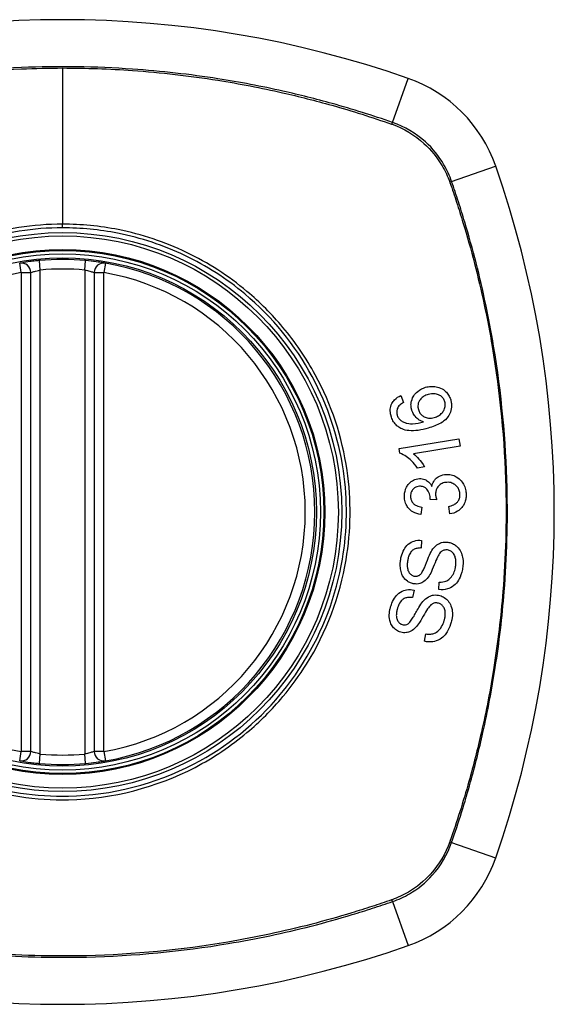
# Model space of a CAD drawing. Header units: inches. Extents: x 67.6 to 163.4, y 45.9 to 75.9.
# Tile 13 of 34: x 91.4 to 92.1, y 73.8 to 75. Entities that reach past the tile are written whole.
import ezdxf

# ---------------------------------------------------------------- set-up
doc = ezdxf.new("R2010")
doc.units = ezdxf.units.IN
doc.header["$MEASUREMENT"] = 0
doc.layers.add('Visible Edges(ANSI)', color=7, linetype='Continuous', lineweight=25)
doc.layers.add('Visible Tangent Edges(ANSI)', color=7, linetype='Continuous', lineweight=25)

msp = doc.modelspace()

# ---------------------------------------------------------------- linework, layer by layer
at = {"layer": 'Visible Edges(ANSI)'}
for p, q in [((91.4462, 74.1403), (91.4462, 74.7339)), ((91.5249, 74.7339), (91.5249, 74.1403)), ((91.9054, 74.5815), (91.9087, 74.5729)), ((91.9031, 74.5157), (91.9773, 74.5279)), ((91.9773, 74.5279), (91.9788, 74.5189)), ((91.904, 74.5099), (91.9031, 74.5157)), ((91.9788, 74.5189), (91.921, 74.5093)), ((91.9349, 74.493), (91.9261, 74.4915)), ((91.9498, 74.4522), (91.9417, 74.4528)), ((91.9316, 74.4433), (91.9303, 74.434)), ((91.9663, 74.4348), (91.9647, 74.4439)), ((91.9311, 74.402), (91.9305, 74.3925)), ((91.9219, 74.3404), (91.92, 74.331)), ((91.9526, 74.3409), (91.9531, 74.3503)), ((91.9347, 74.2769), (91.9365, 74.2861))]:
    msp.add_line(p, q, dxfattribs=at)
for radius in [0.3199, 0.315]:
    msp.add_circle((91.4856, 74.4371), radius, dxfattribs=at)
for centre, radius, start, end in [((91.4856, 73.7482), 1.2992, 70.7337, 109.2663), ((91.8558, 74.8074), 0.1772, 19.2663, 70.7337), ((90.7966, 74.4371), 1.2992, 340.7337, 19.2663), ((91.4344, 74.7339), 0.0118, 0, 99.784), ((91.4856, 74.4371), 0.313, 84.7499, 95.2501), ((91.5367, 74.7339), 0.0118, 80.216, 180), ((91.4856, 74.4371), 0.313, 279.784, 80.216), ((91.4344, 74.1403), 0.0118, 260.216, 0), ((91.5367, 74.1403), 0.0118, 180, 279.784), ((91.4856, 74.4371), 0.313, 264.7499, 275.2501), ((91.8558, 74.0669), 0.1772, 289.2663, 340.7337), ((91.4856, 75.1261), 1.2992, 250.7337, 289.2663)]:
    msp.add_arc(centre, radius, start, end, dxfattribs=at)
for points, knots in [([(91.4569, 74.7488), (91.4553, 74.7487), (91.4537, 74.7485), (91.4496, 74.7481), (91.4472, 74.7478), (91.4413, 74.747), (91.4383, 74.7465), (91.4337, 74.7458), (91.4324, 74.7456), (91.4324, 74.7456)], [0, 0, 0, 0, 0.01176793, 0.01176793, 0.03059662, 0.03059662, 0.06072253, 0.06072253, 0.09414345, 0.09414345, 0.09414345, 0.09414345]), ([(91.5388, 74.7456), (91.5388, 74.7456), (91.5386, 74.7456), (91.5378, 74.7457), (91.5369, 74.7459), (91.5336, 74.7464), (91.5306, 74.7469), (91.5233, 74.7479), (91.5187, 74.7484), (91.5142, 74.7488)], [0, 0, 0, 0, 0.01176876, 0.01176876, 0.03059878, 0.03059878, 0.0607268, 0.0607268, 0.09415008, 0.09415008, 0.09415008, 0.09415008]), ([(91.9188, 74.5637), (91.9187, 74.5639), (91.9187, 74.5642), (91.9185, 74.5647), (91.9185, 74.565), (91.9184, 74.5654), (91.9184, 74.5656), (91.9183, 74.566), (91.9182, 74.5663), (91.9181, 74.5668), (91.9181, 74.5672), (91.918, 74.5684), (91.9179, 74.5693), (91.918, 74.5717), (91.9182, 74.5732), (91.9193, 74.5776), (91.9206, 74.5799), (91.9226, 74.5832), (91.9243, 74.5851), (91.9291, 74.5891), (91.9325, 74.5906), (91.9361, 74.5917)], [-0.07244398, -0.07244398, -0.07244398, -0.07244398, -0.07147505, -0.07147505, -0.07065608, -0.07065608, -0.06998565, -0.06998565, -0.06923808, -0.06923808, -0.06809899, -0.06809899, -0.06505558, -0.06505558, -0.06011991, -0.06011991, -0.04962232, -0.04962232, -0.02968044, -0.02968044, 0, 0, 0, 0]), ([(91.9361, 74.5917), (91.9382, 74.5923), (91.9403, 74.5927), (91.9448, 74.5929), (91.947, 74.5928), (91.9513, 74.592), (91.9538, 74.5913), (91.959, 74.5885), (91.9607, 74.5869), (91.9633, 74.5842), (91.9645, 74.5825), (91.9661, 74.5792), (91.9667, 74.5777), (91.9672, 74.5761)], [-0.08195324, -0.08195324, -0.08195324, -0.08195324, -0.06821192, -0.06821192, -0.05407977, -0.05407977, -0.04111909, -0.04111909, -0.02846372, -0.02846372, -0.01231577, -0.01231577, 0, 0, 0, 0]), ([(91.96, 74.5738), (91.9596, 74.5753), (91.9589, 74.5766), (91.9576, 74.5785), (91.9571, 74.5791), (91.9554, 74.5806), (91.9542, 74.5815), (91.9519, 74.5826), (91.9502, 74.5833), (91.945, 74.5839), (91.942, 74.5835), (91.9392, 74.5827)], [-0.1090051, -0.1090051, -0.1090051, -0.1090051, -0.0831711, -0.0831711, -0.0691654, -0.0691654, -0.0421937, -0.0421937, -0.0232436, -0.0232436, 0, 0, 0, 0]), ([(91.8933, 74.5559), (91.8933, 74.5561), (91.8932, 74.5564), (91.8931, 74.5569), (91.893, 74.5571), (91.8929, 74.5576), (91.8928, 74.5579), (91.8927, 74.5584), (91.8927, 74.5587), (91.8926, 74.5595), (91.8925, 74.5599), (91.8923, 74.5617), (91.8922, 74.5631), (91.8925, 74.5669), (91.8932, 74.5693), (91.8951, 74.5732), (91.8963, 74.5748), (91.8998, 74.5786), (91.9025, 74.5803), (91.9054, 74.5815)], [-0.08167403, -0.08167403, -0.08167403, -0.08167403, -0.07965226, -0.07965226, -0.07785393, -0.07785393, -0.07582853, -0.07582853, -0.07355255, -0.07355255, -0.07003779, -0.07003779, -0.05960945, -0.05960945, -0.04081361, -0.04081361, -0.02525618, -0.02525618, 0, 0, 0, 0]), ([(91.9087, 74.5729), (91.907, 74.572), (91.9053, 74.5709), (91.9032, 74.569), (91.9025, 74.5682), (91.902, 74.5674)], [-0.02271576, -0.02271576, -0.02271576, -0.02271576, -0.0076338, -0.0076338, 0, 0, 0, 0]), ([(91.9392, 74.5827), (91.9374, 74.5822), (91.9356, 74.5815), (91.9325, 74.5797), (91.9312, 74.5786), (91.9288, 74.576), (91.9281, 74.5746), (91.9272, 74.5725), (91.9268, 74.5714), (91.9265, 74.5692), (91.9265, 74.5682), (91.9266, 74.5669), (91.9266, 74.5666), (91.9267, 74.5662), (91.9267, 74.566), (91.9268, 74.5657), (91.9268, 74.5656), (91.9269, 74.5652), (91.9269, 74.5651), (91.927, 74.5646), (91.9271, 74.5643), (91.9272, 74.5641)], [-0.05128171, -0.05128171, -0.05128171, -0.05128171, -0.04202433, -0.04202433, -0.03374781, -0.03374781, -0.02497625, -0.02497625, -0.01583482, -0.01583482, -0.00792761, -0.00792761, -0.00585097, -0.00585097, -0.00461494, -0.00461494, -0.0035177, -0.0035177, -0.00214151, -0.00214151, 0, 0, 0, 0]), ([(91.9672, 74.5761), (91.9673, 74.5757), (91.9674, 74.5752), (91.9676, 74.5744), (91.9677, 74.574), (91.9678, 74.5734), (91.9678, 74.5732), (91.9679, 74.5728), (91.968, 74.5726), (91.968, 74.5721), (91.9681, 74.5718), (91.9681, 74.5712), (91.9682, 74.5708), (91.9683, 74.5693), (91.9683, 74.5682), (91.968, 74.5643), (91.9673, 74.5617), (91.9646, 74.5559), (91.9628, 74.5538), (91.9602, 74.5509), (91.9576, 74.549), (91.9502, 74.5446), (91.9446, 74.5426), (91.9394, 74.5411)], [-0.08366619, -0.08366619, -0.08366619, -0.08366619, -0.08288973, -0.08288973, -0.08231384, -0.08231384, -0.08195094, -0.08195094, -0.08159739, -0.08159739, -0.08120145, -0.08120145, -0.08058241, -0.08058241, -0.07882226, -0.07882226, -0.07435476, -0.07435476, -0.06860101, -0.06860101, -0.04371044, -0.04371044, 0, 0, 0, 0]), ([(91.9469, 74.5542), (91.9487, 74.5547), (91.9504, 74.5555), (91.9536, 74.5574), (91.9553, 74.5587), (91.9576, 74.5613), (91.9585, 74.5625), (91.96, 74.5658), (91.9603, 74.5676), (91.9605, 74.5698), (91.9605, 74.5705), (91.9604, 74.5713), (91.9604, 74.5715), (91.9604, 74.5719), (91.9604, 74.572), (91.9603, 74.5722), (91.9603, 74.5724), (91.9603, 74.5726), (91.9602, 74.5728), (91.9601, 74.5732), (91.9601, 74.5735), (91.96, 74.5738)], [-0.0549657, -0.0549657, -0.0549657, -0.0549657, -0.04394631, -0.04394631, -0.03243769, -0.03243769, -0.02389521, -0.02389521, -0.01222604, -0.01222604, -0.00701057, -0.00701057, -0.00544782, -0.00544782, -0.0044735, -0.0044735, -0.0035786, -0.0035786, -0.00243242, -0.00243242, 0, 0, 0, 0]), ([(91.902, 74.5674), (91.9016, 74.5667), (91.9012, 74.5659), (91.9004, 74.5636), (91.9002, 74.5621), (91.9003, 74.5601), (91.9003, 74.5598), (91.9004, 74.5592), (91.9004, 74.559), (91.9004, 74.5587), (91.9005, 74.5586), (91.9005, 74.5583), (91.9006, 74.5582), (91.9006, 74.5578), (91.9007, 74.5576), (91.9008, 74.5574)], [-0.02670752, -0.02670752, -0.02670752, -0.02670752, -0.02003072, -0.02003072, -0.00807361, -0.00807361, -0.00510747, -0.00510747, -0.00372579, -0.00372579, -0.00267358, -0.00267358, -0.0016752, -0.0016752, 0, 0, 0, 0]), ([(91.9335, 74.5489), (91.9316, 74.5494), (91.9299, 74.5502), (91.9265, 74.5522), (91.9247, 74.5537), (91.9219, 74.5571), (91.9209, 74.5587), (91.9196, 74.5614), (91.9192, 74.5625), (91.9188, 74.5637)], [-0.0635384, -0.0635384, -0.0635384, -0.0635384, -0.04387942, -0.04387942, -0.02315318, -0.02315318, -0.00907473, -0.00907473, 0, 0, 0, 0]), ([(91.9272, 74.5641), (91.9274, 74.5633), (91.9276, 74.5626), (91.9286, 74.5604), (91.9295, 74.559), (91.932, 74.5565), (91.9334, 74.5556), (91.936, 74.5543), (91.9377, 74.5537), (91.942, 74.5532), (91.9445, 74.5535), (91.9469, 74.5542)], [-0.05483395, -0.05483395, -0.05483395, -0.05483395, -0.05117713, -0.05117713, -0.04334082, -0.04334082, -0.03424302, -0.03424302, -0.02013116, -0.02013116, 0, 0, 0, 0]), ([(91.9068, 74.5401), (91.905, 74.5408), (91.9034, 74.5418), (91.9001, 74.5442), (91.8986, 74.5458), (91.896, 74.5493), (91.895, 74.5512), (91.8939, 74.5541), (91.8936, 74.555), (91.8933, 74.5559)], [-0.0556453, -0.0556453, -0.0556453, -0.0556453, -0.04057315, -0.04057315, -0.02373711, -0.02373711, -0.00716842, -0.00716842, 0, 0, 0, 0]), ([(91.9008, 74.5574), (91.9009, 74.5569), (91.901, 74.5565), (91.9015, 74.5552), (91.9019, 74.5545), (91.9032, 74.5525), (91.9041, 74.5515), (91.9052, 74.5507)], [-0.02126806, -0.02126806, -0.02126806, -0.02126806, -0.01765626, -0.01765626, -0.01099572, -0.01099572, 0, 0, 0, 0]), ([(91.9052, 74.5507), (91.9065, 74.5497), (91.9078, 74.5489), (91.9104, 74.5478), (91.9116, 74.5474), (91.9161, 74.5464), (91.9188, 74.5465), (91.9244, 74.5467), (91.9292, 74.5477), (91.9335, 74.5489)], [-0.05268598, -0.05268598, -0.05268598, -0.05268598, -0.0483585, -0.0483585, -0.04464167, -0.04464167, -0.03524812, -0.03524812, 0, 0, 0, 0]), ([(91.9394, 74.5411), (91.9312, 74.5387), (91.9227, 74.5372), (91.9123, 74.5383), (91.9095, 74.539), (91.9068, 74.5401)], [-0.08365812, -0.08365812, -0.08365812, -0.08365812, -0.02298142, -0.02298142, 0, 0, 0, 0]), ([(91.9261, 74.4915), (91.9211, 74.4989), (91.916, 74.5031), (91.9096, 74.5075), (91.9069, 74.509), (91.904, 74.5099)], [-0.06084818, -0.06084818, -0.06084818, -0.06084818, -0.02361661, -0.02361661, 0, 0, 0, 0]), ([(91.921, 74.5093), (91.9234, 74.5075), (91.9257, 74.5051), (91.9292, 74.5011), (91.9325, 74.4972), (91.9349, 74.493)], [-0.08802852, -0.08802852, -0.08802852, -0.08802852, -0.03710647, -0.03710647, 0, 0, 0, 0]), ([(91.9099, 74.4556), (91.9099, 74.4558), (91.9099, 74.4559), (91.9099, 74.4562), (91.9099, 74.4564), (91.9098, 74.4568), (91.9098, 74.4571), (91.9099, 74.4579), (91.9099, 74.4584), (91.9101, 74.4608), (91.9104, 74.4626), (91.9114, 74.4656), (91.9118, 74.4668), (91.9132, 74.4695), (91.9141, 74.4709), (91.9172, 74.4744), (91.9193, 74.4757), (91.9233, 74.4777), (91.9257, 74.4784), (91.9283, 74.4785)], [-0.06698624, -0.06698624, -0.06698624, -0.06698624, -0.06626066, -0.06626066, -0.06551172, -0.06551172, -0.0640778, -0.0640778, -0.06150308, -0.06150308, -0.05173394, -0.05173394, -0.04531613, -0.04531613, -0.0360509, -0.0360509, -0.0206217, -0.0206217, 0, 0, 0, 0]), ([(91.9283, 74.4785), (91.9294, 74.4785), (91.9306, 74.4785), (91.9329, 74.4781), (91.934, 74.4778), (91.9365, 74.4768), (91.9382, 74.4759), (91.9415, 74.4729), (91.9428, 74.471), (91.9439, 74.4688)], [-0.06061495, -0.06061495, -0.06061495, -0.06061495, -0.0480661, -0.0480661, -0.03492963, -0.03492963, -0.0184263, -0.0184263, 0, 0, 0, 0]), ([(91.9439, 74.4688), (91.9443, 74.471), (91.945, 74.4731), (91.9468, 74.4762), (91.9476, 74.4772), (91.9494, 74.4791), (91.9509, 74.4805), (91.9559, 74.483), (91.9588, 74.4836), (91.9617, 74.4837)], [-0.1002628, -0.1002628, -0.1002628, -0.1002628, -0.0655383, -0.0655383, -0.0446385, -0.0446385, -0.0236223, -0.0236223, 0, 0, 0, 0]), ([(91.9624, 74.4739), (91.9603, 74.4738), (91.9583, 74.4734), (91.9549, 74.4718), (91.9536, 74.4708), (91.9516, 74.4688), (91.9507, 74.4677), (91.9495, 74.4652), (91.9491, 74.4641), (91.9486, 74.4621), (91.9485, 74.4612), (91.9485, 74.4601), (91.9485, 74.4599), (91.9485, 74.4594), (91.9485, 74.4593), (91.9485, 74.4589), (91.9485, 74.4588), (91.9485, 74.4586)], [-0.07091937, -0.07091937, -0.07091937, -0.07091937, -0.04954063, -0.04954063, -0.03221037, -0.03221037, -0.02035818, -0.02035818, -0.01098781, -0.01098781, -0.00464874, -0.00464874, -0.00257947, -0.00257947, -0.00124905, -0.00124905, 0, 0, 0, 0]), ([(91.9617, 74.4837), (91.9638, 74.4838), (91.9658, 74.4836), (91.9701, 74.4827), (91.9721, 74.4819), (91.9768, 74.4792), (91.9789, 74.4772), (91.9818, 74.4739), (91.983, 74.472), (91.9849, 74.4678), (91.9855, 74.4656), (91.9861, 74.4625), (91.9862, 74.4616), (91.9863, 74.4603), (91.9863, 74.4599), (91.9863, 74.4595)], [-0.08300589, -0.08300589, -0.08300589, -0.08300589, -0.07246463, -0.07246463, -0.06104589, -0.06104589, -0.04508314, -0.04508314, -0.02728443, -0.02728443, -0.00968135, -0.00968135, -0.00302711, -0.00302711, 0, 0, 0, 0]), ([(91.9787, 74.4593), (91.9787, 74.4594), (91.9787, 74.4596), (91.9787, 74.4599), (91.9787, 74.4601), (91.9786, 74.4611), (91.9784, 74.4618), (91.9779, 74.4642), (91.9772, 74.4657), (91.9754, 74.4683), (91.9744, 74.4694), (91.9721, 74.4714), (91.9705, 74.4724), (91.9667, 74.4738), (91.9645, 74.474), (91.9624, 74.4739)], [-0.05915844, -0.05915844, -0.05915844, -0.05915844, -0.0582057, -0.0582057, -0.05696528, -0.05696528, -0.05237757, -0.05237757, -0.04214533, -0.04214533, -0.03244615, -0.03244615, -0.01749195, -0.01749195, 0, 0, 0, 0]), ([(91.9285, 74.469), (91.9274, 74.4689), (91.9262, 74.4687), (91.9238, 74.468), (91.9227, 74.4673), (91.9207, 74.4657), (91.9199, 74.4648), (91.9187, 74.4629), (91.9182, 74.462), (91.9177, 74.46), (91.9175, 74.459), (91.9174, 74.4577), (91.9174, 74.4574), (91.9174, 74.457), (91.9174, 74.4568), (91.9174, 74.4565), (91.9174, 74.4563), (91.9174, 74.4562)], [-0.05005506, -0.05005506, -0.05005506, -0.05005506, -0.0404775, -0.0404775, -0.0298572, -0.0298572, -0.02052698, -0.02052698, -0.01224372, -0.01224372, -0.00468068, -0.00468068, -0.00251972, -0.00251972, -0.00119715, -0.00119715, 0, 0, 0, 0]), ([(91.9418, 74.4543), (91.9418, 74.4544), (91.9417, 74.4545), (91.9417, 74.4548), (91.9417, 74.455), (91.9417, 74.4555), (91.9416, 74.456), (91.9412, 74.4587), (91.9405, 74.4609), (91.9381, 74.4651), (91.9368, 74.4663), (91.9356, 74.4673), (91.9345, 74.468), (91.9318, 74.4689), (91.9302, 74.4691), (91.9285, 74.469)], [-0.02868597, -0.02868597, -0.02868597, -0.02868597, -0.02855947, -0.02855947, -0.02841333, -0.02841333, -0.0280046, -0.0280046, -0.02576848, -0.02576848, -0.02324657, -0.02324657, -0.01303639, -0.01303639, 0, 0, 0, 0]), ([(91.9303, 74.434), (91.9269, 74.4345), (91.9235, 74.4355), (91.918, 74.4386), (91.9163, 74.4402), (91.9138, 74.4431), (91.9128, 74.4447), (91.911, 74.4486), (91.9104, 74.4507), (91.91, 74.4535), (91.91, 74.4541), (91.9099, 74.455), (91.9099, 74.4553), (91.9099, 74.4556)], [-0.07203058, -0.07203058, -0.07203058, -0.07203058, -0.05380734, -0.05380734, -0.03947703, -0.03947703, -0.02403052, -0.02403052, -0.0067997, -0.0067997, -0.00250811, -0.00250811, 0, 0, 0, 0]), ([(91.9174, 74.4562), (91.9174, 74.4561), (91.9174, 74.4559), (91.9174, 74.4557), (91.9174, 74.4556), (91.9175, 74.455), (91.9175, 74.4546), (91.9178, 74.4529), (91.9183, 74.4515), (91.9197, 74.449), (91.9206, 74.448), (91.9222, 74.4464), (91.9234, 74.4456), (91.9268, 74.444), (91.9292, 74.4435), (91.9316, 74.4433)], [-0.04603458, -0.04603458, -0.04603458, -0.04603458, -0.04553752, -0.04553752, -0.04495619, -0.04495619, -0.04319877, -0.04319877, -0.03696989, -0.03696989, -0.03009973, -0.03009973, -0.01888603, -0.01888603, 0, 0, 0, 0]), ([(91.9417, 74.4528), (91.9417, 74.4531), (91.9418, 74.4534), (91.9418, 74.4538), (91.9418, 74.4539), (91.9418, 74.454), (91.9418, 74.4541), (91.9418, 74.4542), (91.9418, 74.4542), (91.9418, 74.4543)], [-0.003712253, -0.003712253, -0.003712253, -0.003712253, -0.001341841, -0.001341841, -0.00075226, -0.00075226, -0.000349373, -0.000349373, 0, 0, 0, 0]), ([(91.9485, 74.4586), (91.9485, 74.4585), (91.9485, 74.4584), (91.9485, 74.4583), (91.9485, 74.4582), (91.9485, 74.4579), (91.9486, 74.4576), (91.9488, 74.4556), (91.9493, 74.4538), (91.9498, 74.4522)], [-0.01622176, -0.01622176, -0.01622176, -0.01622176, -0.01568209, -0.01568209, -0.01503087, -0.01503087, -0.013061, -0.013061, 0, 0, 0, 0]), ([(91.9647, 74.4439), (91.9668, 74.4444), (91.969, 74.4452), (91.9723, 74.4468), (91.9736, 74.4477), (91.9758, 74.4498), (91.9766, 74.4509), (91.9779, 74.4533), (91.9784, 74.4548), (91.9787, 74.457), (91.9787, 74.4574), (91.9787, 74.4581), (91.9787, 74.4583), (91.9787, 74.4586), (91.9787, 74.4587), (91.9787, 74.459), (91.9787, 74.4591), (91.9787, 74.4593)], [-0.04745355, -0.04745355, -0.04745355, -0.04745355, -0.03584359, -0.03584359, -0.02809151, -0.02809151, -0.01990458, -0.01990458, -0.00695539, -0.00695539, -0.00351166, -0.00351166, -0.00204353, -0.00204353, -0.00097668, -0.00097668, 0, 0, 0, 0]), ([(91.9863, 74.4595), (91.9863, 74.4594), (91.9863, 74.4593), (91.9863, 74.459), (91.9863, 74.4588), (91.9864, 74.4584), (91.9864, 74.4581), (91.9864, 74.4575), (91.9863, 74.4571), (91.9863, 74.4559), (91.9862, 74.455), (91.986, 74.4533), (91.9858, 74.4526), (91.9854, 74.4509), (91.9851, 74.45), (91.9837, 74.4462), (91.9822, 74.4441), (91.9795, 74.4409), (91.9777, 74.4393), (91.9727, 74.4362), (91.9696, 74.4352), (91.9663, 74.4348)], [-0.07553203, -0.07553203, -0.07553203, -0.07553203, -0.0748785, -0.0748785, -0.07423462, -0.07423462, -0.07307492, -0.07307492, -0.07142984, -0.07142984, -0.06749422, -0.06749422, -0.06416321, -0.06416321, -0.05976568, -0.05976568, -0.04618414, -0.04618414, -0.02668659, -0.02668659, 0, 0, 0, 0]), ([(91.905, 74.3772), (91.9051, 74.3778), (91.9052, 74.3784), (91.9054, 74.3798), (91.9056, 74.3806), (91.9066, 74.3847), (91.9077, 74.3879), (91.9105, 74.3927), (91.9121, 74.3951), (91.917, 74.3993), (91.9196, 74.4004), (91.9248, 74.4021), (91.928, 74.4023), (91.9311, 74.402)], [-0.1019569, -0.1019569, -0.1019569, -0.1019569, -0.0969952, -0.0969952, -0.0900937, -0.0900937, -0.0620379, -0.0620379, -0.0440459, -0.0440459, -0.0255677, -0.0255677, 0, 0, 0, 0]), ([(91.9439, 74.3896), (91.9456, 74.3922), (91.9476, 74.3946), (91.9523, 74.398), (91.9544, 74.3988), (91.9585, 74.3999), (91.9612, 74.4), (91.9638, 74.3997)], [-0.0487921, -0.0487921, -0.0487921, -0.0487921, -0.034555, -0.034555, -0.02141308, -0.02141308, 0, 0, 0, 0]), ([(91.9305, 74.3925), (91.9288, 74.3926), (91.927, 74.3925), (91.9238, 74.3917), (91.9224, 74.3912), (91.9195, 74.3894), (91.9185, 74.3883), (91.9168, 74.3862), (91.9159, 74.3846), (91.9147, 74.3814), (91.9143, 74.3798), (91.9139, 74.3776), (91.9138, 74.377), (91.9137, 74.3763)], [-0.05075085, -0.05075085, -0.05075085, -0.05075085, -0.04402601, -0.04402601, -0.03810704, -0.03810704, -0.03113052, -0.03113052, -0.01707016, -0.01707016, -0.00479355, -0.00479355, 0, 0, 0, 0]), ([(91.9295, 74.3596), (91.9303, 74.3603), (91.9311, 74.3614), (91.9329, 74.3645), (91.9338, 74.3664), (91.9364, 74.3724), (91.9376, 74.3761), (91.941, 74.3841), (91.9425, 74.3874), (91.9439, 74.3896)], [-0.0822878, -0.0822878, -0.0822878, -0.0822878, -0.0698189, -0.0698189, -0.0554779, -0.0554779, -0.01995677, -0.01995677, 0, 0, 0, 0]), ([(91.9633, 74.3901), (91.9625, 74.3902), (91.9618, 74.3902), (91.9602, 74.3901), (91.9594, 74.39), (91.9573, 74.3893), (91.9563, 74.3886), (91.9539, 74.3866), (91.9526, 74.3847), (91.9516, 74.3828)], [-0.03447114, -0.03447114, -0.03447114, -0.03447114, -0.02970658, -0.02970658, -0.02478425, -0.02478425, -0.01623077, -0.01623077, 0, 0, 0, 0]), ([(91.9733, 74.3699), (91.9734, 74.3702), (91.9734, 74.3705), (91.9735, 74.3711), (91.9735, 74.3714), (91.9736, 74.3719), (91.9736, 74.3722), (91.9736, 74.3728), (91.9737, 74.3731), (91.9737, 74.3738), (91.9737, 74.3743), (91.9737, 74.3759), (91.9736, 74.3771), (91.9733, 74.3791), (91.9731, 74.3798), (91.9725, 74.3824), (91.9718, 74.3841), (91.9696, 74.3871), (91.9684, 74.388), (91.9662, 74.3894), (91.9648, 74.3899), (91.9633, 74.3901)], [-0.04689852, -0.04689852, -0.04689852, -0.04689852, -0.04535788, -0.04535788, -0.04403054, -0.04403054, -0.04276653, -0.04276653, -0.04136169, -0.04136169, -0.03926867, -0.03926867, -0.03348819, -0.03348819, -0.02993999, -0.02993999, -0.02088952, -0.02088952, -0.01193055, -0.01193055, 0, 0, 0, 0]), ([(91.9638, 74.3997), (91.9653, 74.3994), (91.9669, 74.3991), (91.9699, 74.3979), (91.9714, 74.397), (91.9744, 74.3949), (91.9762, 74.3933), (91.9793, 74.389), (91.9804, 74.3867), (91.9817, 74.3825), (91.9823, 74.38), (91.9826, 74.3759), (91.9826, 74.375), (91.9826, 74.3737), (91.9826, 74.3732), (91.9825, 74.3725), (91.9825, 74.3722), (91.9825, 74.3715), (91.9824, 74.3711), (91.9823, 74.3702), (91.9823, 74.3696), (91.9822, 74.3691)], [-0.182901, -0.182901, -0.182901, -0.182901, -0.1527941, -0.1527941, -0.1202778, -0.1202778, -0.0822123, -0.0822123, -0.0441829, -0.0441829, -0.0197912, -0.0197912, -0.0127911, -0.0127911, -0.0095206, -0.0095206, -0.0070229, -0.0070229, -0.0043159, -0.0043159, 0, 0, 0, 0]), ([(91.9218, 74.3481), (91.9203, 74.3483), (91.9189, 74.3486), (91.9161, 74.3497), (91.9147, 74.3505), (91.911, 74.3531), (91.9095, 74.355), (91.9069, 74.3586), (91.906, 74.3615), (91.905, 74.3655), (91.9047, 74.3678), (91.9046, 74.3712), (91.9046, 74.3722), (91.9046, 74.3737), (91.9047, 74.3742), (91.9047, 74.3751), (91.9048, 74.3755), (91.9049, 74.3763), (91.9049, 74.3767), (91.905, 74.3772)], [-0.05736058, -0.05736058, -0.05736058, -0.05736058, -0.05548268, -0.05548268, -0.0535012, -0.0535012, -0.04968316, -0.04968316, -0.03588282, -0.03588282, -0.01770043, -0.01770043, -0.00997368, -0.00997368, -0.00620033, -0.00620033, -0.00325342, -0.00325342, 0, 0, 0, 0]), ([(91.9137, 74.3763), (91.9137, 74.376), (91.9136, 74.3756), (91.9135, 74.3749), (91.9135, 74.3746), (91.9134, 74.3738), (91.9134, 74.3735), (91.9133, 74.3725), (91.9133, 74.372), (91.9133, 74.3702), (91.9134, 74.3688), (91.9137, 74.3666), (91.9139, 74.3657), (91.9144, 74.3643), (91.9149, 74.3631), (91.9167, 74.3606), (91.9177, 74.3596), (91.92, 74.3582), (91.9212, 74.3578), (91.9224, 74.3576)], [-0.1315466, -0.1315466, -0.1315466, -0.1315466, -0.1225468, -0.1225468, -0.1139181, -0.1139181, -0.1043682, -0.1043682, -0.0909033, -0.0909033, -0.058681, -0.058681, -0.0344705, -0.0344705, -0.0214809, -0.0214809, -0.0103328, -0.0103328, 0, 0, 0, 0]), ([(91.9516, 74.3828), (91.9496, 74.3793), (91.9463, 74.37), (91.9421, 74.3609), (91.9408, 74.3582), (91.9394, 74.3563)], [-0.06410002, -0.06410002, -0.06410002, -0.06410002, -0.01772586, -0.01772586, 0, 0, 0, 0]), ([(91.9822, 74.3691), (91.9819, 74.367), (91.9815, 74.3648), (91.9797, 74.3577), (91.9781, 74.3545), (91.9753, 74.35), (91.9734, 74.3478), (91.9683, 74.3437), (91.9653, 74.3425), (91.9597, 74.3408), (91.9561, 74.3405), (91.9526, 74.3409)], [-0.07877552, -0.07877552, -0.07877552, -0.07877552, -0.07399105, -0.07399105, -0.06235327, -0.06235327, -0.04742331, -0.04742331, -0.02870189, -0.02870189, 0, 0, 0, 0]), ([(91.9531, 74.3503), (91.9559, 74.3503), (91.9587, 74.3505), (91.9629, 74.3521), (91.9644, 74.3529), (91.9676, 74.3558), (91.969, 74.3578), (91.9713, 74.3619), (91.9721, 74.3641), (91.973, 74.3676), (91.9732, 74.3687), (91.9733, 74.3699)], [-0.07810331, -0.07810331, -0.07810331, -0.07810331, -0.05704994, -0.05704994, -0.04420527, -0.04420527, -0.02731055, -0.02731055, -0.00879498, -0.00879498, 0, 0, 0, 0]), ([(91.9394, 74.3563), (91.9379, 74.3542), (91.9361, 74.3523), (91.932, 74.3495), (91.9302, 74.3488), (91.9266, 74.3478), (91.9242, 74.3477), (91.9218, 74.3481)], [-0.04149455, -0.04149455, -0.04149455, -0.04149455, -0.03015237, -0.03015237, -0.01939564, -0.01939564, 0, 0, 0, 0]), ([(91.9224, 74.3576), (91.9231, 74.3575), (91.9238, 74.3575), (91.9251, 74.3576), (91.9258, 74.3577), (91.9276, 74.3583), (91.9286, 74.3588), (91.9295, 74.3596)], [-0.02014616, -0.02014616, -0.02014616, -0.02014616, -0.0147411, -0.0147411, -0.00910335, -0.00910335, 0, 0, 0, 0]), ([(91.8926, 74.3194), (91.8928, 74.3201), (91.893, 74.3207), (91.8935, 74.3222), (91.8938, 74.3231), (91.8953, 74.3269), (91.8968, 74.3296), (91.9001, 74.334), (91.9021, 74.3362), (91.9076, 74.3396), (91.9103, 74.3404), (91.9157, 74.3413), (91.9188, 74.3411), (91.9219, 74.3404)], [-0.09609538, -0.09609538, -0.09609538, -0.09609538, -0.09108772, -0.09108772, -0.08439355, -0.08439355, -0.0618051, -0.0618051, -0.04379145, -0.04379145, -0.02554667, -0.02554667, 0, 0, 0, 0]), ([(91.92, 74.331), (91.9179, 74.3314), (91.9157, 74.3315), (91.9122, 74.3309), (91.9108, 74.3305), (91.9078, 74.3289), (91.9067, 74.3279), (91.9044, 74.3253), (91.9032, 74.3232), (91.9019, 74.3199), (91.9014, 74.3186), (91.9011, 74.3174)], [-0.05622012, -0.05622012, -0.05622012, -0.05622012, -0.04490576, -0.04490576, -0.03693789, -0.03693789, -0.0275653, -0.0275653, -0.00991349, -0.00991349, 0, 0, 0, 0]), ([(91.9328, 74.3263), (91.9348, 74.3286), (91.9371, 74.3306), (91.9423, 74.3334), (91.9444, 74.3339), (91.9487, 74.3345), (91.9514, 74.3342), (91.9539, 74.3335)], [-0.04897587, -0.04897587, -0.04897587, -0.04897587, -0.03484977, -0.03484977, -0.02144441, -0.02144441, 0, 0, 0, 0]), ([(91.9539, 74.3335), (91.9558, 74.333), (91.9575, 74.3322), (91.9614, 74.3297), (91.9631, 74.328), (91.9655, 74.3251), (91.9667, 74.3231), (91.9688, 74.3178), (91.9692, 74.3147), (91.9694, 74.311), (91.9694, 74.3097), (91.9693, 74.3079), (91.9692, 74.3074), (91.9691, 74.3066), (91.9691, 74.3063), (91.969, 74.3056), (91.9689, 74.3053), (91.9688, 74.3045), (91.9687, 74.3041), (91.9684, 74.3026), (91.9682, 74.3016), (91.9679, 74.3006)], [-0.0757329, -0.0757329, -0.0757329, -0.0757329, -0.06962232, -0.06962232, -0.06102616, -0.06102616, -0.04838747, -0.04838747, -0.0300773, -0.0300773, -0.02000854, -0.02000854, -0.01629431, -0.01629431, -0.01377148, -0.01377148, -0.01132404, -0.01132404, -0.00786389, -0.00786389, 0, 0, 0, 0]), ([(91.9052, 74.2882), (91.9034, 74.2888), (91.9017, 74.2895), (91.8979, 74.2919), (91.8964, 74.2936), (91.8942, 74.2962), (91.8932, 74.2981), (91.8913, 74.3034), (91.891, 74.3066), (91.891, 74.3107), (91.8911, 74.3122), (91.8914, 74.3142), (91.8915, 74.3148), (91.8917, 74.3157), (91.8918, 74.3161), (91.8919, 74.3169), (91.892, 74.3173), (91.8922, 74.3183), (91.8924, 74.3188), (91.8926, 74.3194)], [-0.07174694, -0.07174694, -0.07174694, -0.07174694, -0.06625335, -0.06625335, -0.05841218, -0.05841218, -0.04603077, -0.04603077, -0.02618089, -0.02618089, -0.01497988, -0.01497988, -0.01055555, -0.01055555, -0.00746751, -0.00746751, -0.00441231, -0.00441231, 0, 0, 0, 0]), ([(91.9011, 74.3174), (91.9009, 74.3169), (91.9008, 74.3164), (91.9006, 74.3156), (91.9005, 74.3152), (91.9004, 74.3145), (91.9003, 74.3142), (91.9002, 74.3135), (91.9001, 74.3131), (91.8999, 74.3122), (91.8999, 74.3117), (91.8997, 74.3097), (91.8997, 74.3082), (91.9, 74.3058), (91.9003, 74.3043), (91.9019, 74.3013), (91.9027, 74.3002), (91.9048, 74.2985), (91.9059, 74.298), (91.9071, 74.2976)], [-0.09256116, -0.09256116, -0.09256116, -0.09256116, -0.08511682, -0.08511682, -0.07888081, -0.07888081, -0.07365356, -0.07365356, -0.06790433, -0.06790433, -0.05935705, -0.05935705, -0.03668291, -0.03668291, -0.02132012, -0.02132012, -0.01018743, -0.01018743, 0, 0, 0, 0]), ([(91.9144, 74.2986), (91.9153, 74.2992), (91.9163, 74.3003), (91.9186, 74.3032), (91.9198, 74.305), (91.9232, 74.3106), (91.9249, 74.314), (91.9293, 74.3213), (91.9312, 74.3243), (91.9328, 74.3263)], [-0.08287415, -0.08287415, -0.08287415, -0.08287415, -0.06938424, -0.06938424, -0.05457714, -0.05457714, -0.01965331, -0.01965331, 0, 0, 0, 0]), ([(91.9395, 74.3185), (91.937, 74.3153), (91.9324, 74.3064), (91.927, 74.298), (91.9253, 74.2956), (91.9237, 74.294)], [-0.06436457, -0.06436457, -0.06436457, -0.06436457, -0.01734102, -0.01734102, 0, 0, 0, 0]), ([(91.9521, 74.3241), (91.9514, 74.3243), (91.9506, 74.3244), (91.949, 74.3245), (91.9482, 74.3245), (91.946, 74.3241), (91.9449, 74.3236), (91.9423, 74.3219), (91.9408, 74.3202), (91.9395, 74.3185)], [-0.03327853, -0.03327853, -0.03327853, -0.03327853, -0.02890243, -0.02890243, -0.02443509, -0.02443509, -0.01608906, -0.01608906, 0, 0, 0, 0]), ([(91.9592, 74.3026), (91.9594, 74.3032), (91.9596, 74.3038), (91.9598, 74.3048), (91.9599, 74.3052), (91.96, 74.3059), (91.9601, 74.3061), (91.9601, 74.3066), (91.9602, 74.3069), (91.9603, 74.3074), (91.9603, 74.3077), (91.9604, 74.3085), (91.9604, 74.309), (91.9605, 74.3116), (91.9604, 74.3132), (91.9599, 74.3162), (91.9593, 74.3178), (91.9576, 74.3206), (91.9567, 74.3215), (91.9548, 74.323), (91.9535, 74.3237), (91.9521, 74.3241)], [-0.03887369, -0.03887369, -0.03887369, -0.03887369, -0.03726354, -0.03726354, -0.03609227, -0.03609227, -0.03540959, -0.03540959, -0.03471216, -0.03471216, -0.0339207, -0.0339207, -0.03258281, -0.03258281, -0.02696318, -0.02696318, -0.0189927, -0.0189927, -0.01175806, -0.01175806, 0, 0, 0, 0]), ([(91.9365, 74.2861), (91.938, 74.2858), (91.9396, 74.2857), (91.9428, 74.2858), (91.9445, 74.286), (91.9472, 74.2868), (91.949, 74.2875), (91.9527, 74.2907), (91.9544, 74.2925), (91.9574, 74.2974), (91.9585, 74.3), (91.9592, 74.3026)], [-0.1712876, -0.1712876, -0.1712876, -0.1712876, -0.1254394, -0.1254394, -0.0771988, -0.0771988, -0.0439433, -0.0439433, -0.0211689, -0.0211689, 0, 0, 0, 0]), ([(91.9237, 74.294), (91.922, 74.2921), (91.92, 74.2905), (91.9155, 74.2882), (91.9136, 74.2878), (91.9098, 74.2873), (91.9075, 74.2876), (91.9052, 74.2882)], [-0.04150242, -0.04150242, -0.04150242, -0.04150242, -0.03028986, -0.03028986, -0.01933205, -0.01933205, 0, 0, 0, 0]), ([(91.9071, 74.2976), (91.9078, 74.2974), (91.9084, 74.2973), (91.9098, 74.2972), (91.9105, 74.2972), (91.9123, 74.2975), (91.9134, 74.2979), (91.9144, 74.2986)], [-0.02009272, -0.02009272, -0.02009272, -0.02009272, -0.01475914, -0.01475914, -0.00925216, -0.00925216, 0, 0, 0, 0]), ([(91.9679, 74.3006), (91.9668, 74.297), (91.9655, 74.2934), (91.9626, 74.288), (91.9614, 74.2864), (91.9585, 74.2828), (91.9564, 74.281), (91.9508, 74.2775), (91.9476, 74.2767), (91.9417, 74.2757), (91.9381, 74.276), (91.9347, 74.2769)], [-0.08600742, -0.08600742, -0.08600742, -0.08600742, -0.07143651, -0.07143651, -0.06222435, -0.06222435, -0.04817634, -0.04817634, -0.02870152, -0.02870152, 0, 0, 0, 0]), ([(91.4324, 74.1287), (91.4324, 74.1287), (91.4337, 74.1285), (91.4383, 74.1277), (91.4413, 74.1273), (91.4472, 74.1265), (91.4496, 74.1262), (91.4537, 74.1258), (91.4553, 74.1256), (91.4569, 74.1255)], [0, 0, 0, 0, 0.03342093, 0.03342093, 0.06354683, 0.06354683, 0.08237552, 0.08237552, 0.09414345, 0.09414345, 0.09414345, 0.09414345]), ([(91.5142, 74.1255), (91.5187, 74.1259), (91.5233, 74.1264), (91.5306, 74.1274), (91.5336, 74.1278), (91.5369, 74.1284), (91.5378, 74.1285), (91.5386, 74.1287), (91.5388, 74.1287), (91.5388, 74.1287)], [0, 0, 0, 0, 0.03342328, 0.03342328, 0.06355131, 0.06355131, 0.08238132, 0.08238132, 0.09415008, 0.09415008, 0.09415008, 0.09415008])]:
    msp.add_open_spline(points, degree=3, knots=knots, dxfattribs=at)
at = {"layer": 'Visible Tangent Edges(ANSI)'}
for p, q in [((91.4856, 74.9875), (91.4856, 74.7939)), ((91.8951, 74.92), (91.9143, 74.9746)), ((91.9684, 74.8467), (92.023, 74.8658)), ((91.4856, 74.7894), (91.4856, 74.7939)), ((91.4344, 74.7339), (91.4324, 74.7456)), ((91.458, 74.7371), (91.4569, 74.7488)), ((91.5131, 74.7371), (91.5142, 74.7488)), ((91.5388, 74.7456), (91.5367, 74.7339)), ((91.4344, 74.7339), (91.4462, 74.7339)), ((91.4344, 74.7339), (91.4344, 74.1403)), ((91.458, 74.1372), (91.458, 74.7371)), ((91.5131, 74.7371), (91.5131, 74.1372)), ((91.5249, 74.7339), (91.5367, 74.7339)), ((91.5367, 74.1403), (91.5367, 74.7339)), ((91.4324, 74.1287), (91.4344, 74.1403)), ((91.4462, 74.1403), (91.4344, 74.1403)), ((91.4569, 74.1255), (91.458, 74.1372)), ((91.5142, 74.1255), (91.5131, 74.1372)), ((91.5367, 74.1403), (91.5249, 74.1403)), ((91.5367, 74.1403), (91.5388, 74.1287)), ((91.9684, 74.0276), (92.023, 74.0084)), ((91.8951, 73.9543), (91.9143, 73.8997))]:
    msp.add_line(p, q, dxfattribs=at)
for radius in [0.3464, 0.3422, 0.3254, 0.3242]:
    msp.add_circle((91.4856, 74.4371), radius, dxfattribs=at)
for start, end in [(99.784, 260.216), (84.7499, 95.2501), (279.784, 80.216), (264.7499, 275.2501)]:
    msp.add_arc((91.4856, 74.4371), 0.3012, start, end, dxfattribs=at)
for centre, major_axis, start_param, end_param in [((91.8935, 74.9153), (-0.00321, -0.00931), 1.830918, 2.094625), ((91.9637, 74.8451), (-0.00931, -0.00321), 4.18856, 4.452267), ((91.9637, 74.0292), (-0.00931, 0.00321), 1.830918, 2.094625), ((91.8935, 73.959), (-0.00321, 0.00931), 4.18856, 4.452267)]:
    msp.add_ellipse(centre, major_axis=major_axis, ratio=0.002592, start_param=start_param, end_param=end_param, dxfattribs=at)
for points, knots in [([(91.8951, 74.92), (91.8828, 74.9242), (91.8704, 74.9284), (91.8454, 74.9362), (91.8328, 74.9399), (91.8, 74.949), (91.7796, 74.9542), (91.7324, 74.9648), (91.7055, 74.9699), (91.6433, 74.9796), (91.6079, 74.9836), (91.5265, 74.9893), (91.4806, 74.99), (91.3813, 74.9859), (91.328, 74.9803), (91.2273, 74.9631), (91.1797, 74.952), (91.1213, 74.9348), (91.1096, 74.9312), (91.0906, 74.925), (91.0833, 74.9225), (91.076, 74.92)], [0, 0, 0, 0, 0.099284, 0.099284, 0.198297, 0.198297, 0.356934, 0.356934, 0.563163, 0.563163, 0.83126, 0.83126, 1.179786, 1.179786, 1.583317, 1.583317, 1.95181, 1.95181, 2.045062, 2.045062, 2.103661, 2.103661, 2.103661, 2.103661]), ([(91.0772, 74.9179), (91.0844, 74.9204), (91.0915, 74.9228), (91.1103, 74.929), (91.122, 74.9327), (91.1802, 74.95), (91.2277, 74.9612), (91.3282, 74.9785), (91.3815, 74.9842), (91.4516, 74.9871), (91.4686, 74.9875), (91.4856, 74.9875)], [-2.102416, -2.102416, -2.102416, -2.102416, -2.045062, -2.045062, -1.95181, -1.95181, -1.583317, -1.583317, -1.179786, -1.179786, -1.050919, -1.050919, -1.050919, -1.050919]), ([(91.4856, 74.9875), (91.5145, 74.9875), (91.5435, 74.9865), (91.6078, 74.9819), (91.6431, 74.9779), (91.7052, 74.968), (91.732, 74.9629), (91.7791, 74.9522), (91.7994, 74.947), (91.8322, 74.9378), (91.8447, 74.934), (91.8695, 74.9262), (91.8815, 74.9222), (91.8939, 74.9179)], [-1.050919, -1.050919, -1.050919, -1.050919, -0.83126, -0.83126, -0.563163, -0.563163, -0.356934, -0.356934, -0.198297, -0.198297, -0.099284, -0.099284, -0.001246, -0.001246, -0.001246, -0.001246]), ([(91.8944, 74.9177), (91.909, 74.9125), (91.9226, 74.9044), (91.9429, 74.886), (91.9506, 74.8766), (91.9604, 74.8598), (91.9636, 74.853), (91.9661, 74.8459)], [-0.261048, -0.261048, -0.261048, -0.261048, -0.1453199, -0.1453199, -0.0558923, -0.0558923, 0, 0, 0, 0]), ([(91.9684, 74.8467), (91.9659, 74.854), (91.9627, 74.8609), (91.9527, 74.8781), (91.9449, 74.8878), (91.924, 74.9066), (91.9101, 74.9148), (91.8951, 74.92)], [0, 0, 0, 0, 0.0558923, 0.0558923, 0.1453199, 0.1453199, 0.261048, 0.261048, 0.261048, 0.261048]), ([(91.9663, 74.8455), (91.9692, 74.8372), (91.9719, 74.8292), (91.9773, 74.8127), (91.9799, 74.8043), (91.9876, 74.7792), (91.9923, 74.7623), (92.0055, 74.7114), (92.0128, 74.677), (92.0285, 74.5845), (92.0341, 74.5257), (92.0366, 74.4242), (92.0354, 74.3814), (92.0294, 74.3071), (92.0257, 74.2757), (92.0165, 74.2175), (92.0113, 74.1907), (92.0006, 74.1436), (91.9954, 74.1233), (91.9862, 74.0905), (91.9825, 74.078), (91.9746, 74.0532), (91.9706, 74.0412), (91.9663, 74.0288)], [-2.104956, -2.104956, -2.104956, -2.104956, -2.039554, -2.039554, -1.972882, -1.972882, -1.839557, -1.839557, -1.572986, -1.572986, -1.126637, -1.126637, -0.801732, -0.801732, -0.563161, -0.563161, -0.356933, -0.356933, -0.198296, -0.198296, -0.099284, -0.099284, -0.001246, -0.001246, -0.001246, -0.001246]), ([(91.9684, 74.0276), (91.9726, 74.0399), (91.9768, 74.0523), (91.9846, 74.0773), (91.9883, 74.0899), (91.9975, 74.1227), (92.0026, 74.1431), (92.0132, 74.1903), (92.0183, 74.2172), (92.0274, 74.2755), (92.0311, 74.3069), (92.037, 74.3813), (92.0382, 74.4242), (92.0358, 74.5259), (92.0302, 74.5847), (92.0147, 74.6774), (92.0075, 74.7118), (91.9944, 74.7628), (91.9897, 74.7798), (91.9821, 74.805), (91.9795, 74.8134), (91.9741, 74.8301), (91.9712, 74.8384), (91.9684, 74.8467)], [0, 0, 0, 0, 0.099284, 0.099284, 0.198296, 0.198296, 0.356933, 0.356933, 0.563161, 0.563161, 0.801732, 0.801732, 1.126637, 1.126637, 1.572986, 1.572986, 1.839557, 1.839557, 1.972882, 1.972882, 2.039554, 2.039554, 2.106203, 2.106203, 2.106203, 2.106203]), ([(91.4856, 74.7939), (91.4493, 74.7939), (91.4126, 74.7883), (91.3583, 74.7711), (91.339, 74.763), (91.2978, 74.7414), (91.2763, 74.7271), (91.2567, 74.7106)], [-3.1415927, -3.1415927, -3.1415927, -3.1415927, -2.8352255, -2.8352255, -2.6603308, -2.6603308, -2.4437372, -2.4437372, -2.4437372, -2.4437372]), ([(91.7144, 74.7106), (91.6916, 74.7297), (91.6662, 74.7461), (91.6125, 74.7718), (91.5841, 74.7813), (91.5319, 74.7917), (91.5086, 74.7939), (91.4856, 74.7939)], [2.4459135, 2.4459135, 2.4459135, 2.4459135, 2.6962509, 2.6962509, 2.9465939, 2.9465939, 3.1415927, 3.1415927, 3.1415927, 3.1415927]), ([(91.4856, 74.7894), (91.5084, 74.7894), (91.5314, 74.7871), (91.5829, 74.777), (91.611, 74.7677), (91.664, 74.7424), (91.6892, 74.7263), (91.7118, 74.7074), (91.7459, 74.6789), (91.7742, 74.6442), (91.815, 74.5686), (91.8282, 74.5289), (91.8394, 74.4519), (91.8389, 74.4145), (91.8254, 74.3338), (91.8087, 74.2896), (91.7761, 74.237), (91.7664, 74.2236), (91.7558, 74.2109), (91.7261, 74.1753), (91.6894, 74.1459), (91.6003, 74.0997), (91.5469, 74.0861), (91.4529, 74.0841), (91.4131, 74.0901), (91.3329, 74.1165), (91.2933, 74.1385), (91.2593, 74.1669), (91.2245, 74.1959), (91.1956, 74.2317), (91.1495, 74.3188), (91.1355, 74.3711), (91.132, 74.4681), (91.1386, 74.512), (91.167, 74.5936), (91.1882, 74.631), (91.2153, 74.6634), (91.2449, 74.6988), (91.2815, 74.7282), (91.3408, 74.759), (91.3599, 74.7669), (91.4136, 74.7838), (91.4498, 74.7894), (91.4856, 74.7894)], [-3.141593, -3.141593, -3.141593, -3.141593, -2.946594, -2.946594, -2.696251, -2.696251, -2.445914, -2.445914, -2.445914, -2.067507, -2.067507, -1.716551, -1.716551, -1.405531, -1.405531, -1.016056, -1.016056, -0.875434, -0.875434, -0.875434, -0.479101, -0.479101, -0.021702, -0.021702, 0.31764, 0.31764, 0.695378, 0.695378, 0.695378, 1.082671, 1.082671, 1.532987, 1.532987, 1.905714, 1.905714, 2.266012, 2.266012, 2.266012, 2.660331, 2.660331, 2.835226, 2.835226, 3.141593, 3.141593, 3.141593, 3.141593]), ([(91.4462, 74.7339), (91.4462, 74.7339), (91.4468, 74.7342), (91.449, 74.7349), (91.4505, 74.7353), (91.4533, 74.7361), (91.4545, 74.7363), (91.4565, 74.7368), (91.4572, 74.7369), (91.458, 74.7371)], [-0.09414345, -0.09414345, -0.09414345, -0.09414345, -0.06072253, -0.06072253, -0.03059662, -0.03059662, -0.01176793, -0.01176793, 0, 0, 0, 0]), ([(91.5131, 74.7371), (91.5153, 74.7367), (91.5175, 74.7361), (91.521, 74.7352), (91.5224, 74.7348), (91.524, 74.7342), (91.5245, 74.7341), (91.5249, 74.734), (91.5249, 74.7339), (91.5249, 74.7339)], [-0.09415008, -0.09415008, -0.09415008, -0.09415008, -0.0607268, -0.0607268, -0.03059878, -0.03059878, -0.01176876, -0.01176876, 0, 0, 0, 0]), ([(91.759, 74.2083), (91.7697, 74.221), (91.7796, 74.2346), (91.8128, 74.2877), (91.8297, 74.3325), (91.8435, 74.4142), (91.844, 74.4521), (91.8326, 74.5301), (91.8192, 74.5703), (91.7878, 74.6281), (91.7743, 74.6478), (91.759, 74.666)], [0.875434, 0.875434, 0.875434, 0.875434, 1.016056, 1.016056, 1.405531, 1.405531, 1.716551, 1.716551, 2.067507, 2.067507, 2.26835, 2.26835, 2.26835, 2.26835]), ([(91.2567, 74.1637), (91.291, 74.1349), (91.331, 74.1125), (91.4121, 74.0857), (91.4525, 74.0796), (91.5477, 74.0816), (91.6017, 74.0955), (91.673, 74.1326), (91.6946, 74.1471), (91.7144, 74.1637)], [-0.695378, -0.695378, -0.695378, -0.695378, -0.31764, -0.31764, 0.021702, 0.021702, 0.479101, 0.479101, 0.69757, 0.69757, 0.69757, 0.69757]), ([(91.458, 74.1372), (91.4572, 74.1374), (91.4565, 74.1375), (91.4545, 74.1379), (91.4533, 74.1382), (91.4505, 74.139), (91.449, 74.1394), (91.4468, 74.1401), (91.4462, 74.1403), (91.4462, 74.1403)], [-0.09414345, -0.09414345, -0.09414345, -0.09414345, -0.08237552, -0.08237552, -0.06354683, -0.06354683, -0.03342093, -0.03342093, 0, 0, 0, 0]), ([(91.5249, 74.1403), (91.5249, 74.1403), (91.5249, 74.1403), (91.5245, 74.1402), (91.524, 74.14), (91.5224, 74.1395), (91.521, 74.1391), (91.5175, 74.1381), (91.5153, 74.1376), (91.5131, 74.1372)], [-0.09415008, -0.09415008, -0.09415008, -0.09415008, -0.08238132, -0.08238132, -0.06355131, -0.06355131, -0.03342328, -0.03342328, 0, 0, 0, 0]), ([(91.9661, 74.0283), (91.9609, 74.0137), (91.9528, 74.0001), (91.9344, 73.9798), (91.925, 73.9721), (91.9083, 73.9623), (91.9014, 73.9591), (91.8944, 73.9566)], [-0.261048, -0.261048, -0.261048, -0.261048, -0.1453199, -0.1453199, -0.0558923, -0.0558923, 0, 0, 0, 0]), ([(91.8951, 73.9543), (91.9024, 73.9568), (91.9094, 73.96), (91.9266, 73.97), (91.9362, 73.9778), (91.955, 73.9987), (91.9632, 74.0126), (91.9684, 74.0276)], [0, 0, 0, 0, 0.0558923, 0.0558923, 0.1453199, 0.1453199, 0.261048, 0.261048, 0.261048, 0.261048]), ([(91.076, 73.9543), (91.0883, 73.9501), (91.1008, 73.9459), (91.1258, 73.9381), (91.1383, 73.9344), (91.1711, 73.9252), (91.1915, 73.9201), (91.2387, 73.9095), (91.2656, 73.9044), (91.3239, 73.8953), (91.3554, 73.8916), (91.4297, 73.8857), (91.4726, 73.8845), (91.5743, 73.8869), (91.6332, 73.8925), (91.7258, 73.908), (91.7602, 73.9152), (91.8113, 73.9283), (91.8282, 73.933), (91.8534, 73.9406), (91.8618, 73.9432), (91.8785, 73.9486), (91.8868, 73.9515), (91.8951, 73.9543)], [0, 0, 0, 0, 0.099284, 0.099284, 0.198296, 0.198296, 0.356933, 0.356933, 0.563161, 0.563161, 0.801732, 0.801732, 1.126637, 1.126637, 1.572986, 1.572986, 1.839557, 1.839557, 1.972882, 1.972882, 2.039554, 2.039554, 2.106203, 2.106203, 2.106203, 2.106203]), ([(91.8939, 73.9564), (91.8856, 73.9535), (91.8776, 73.9508), (91.8611, 73.9454), (91.8528, 73.9428), (91.8276, 73.9351), (91.8107, 73.9304), (91.7598, 73.9172), (91.7254, 73.9099), (91.633, 73.8942), (91.5742, 73.8886), (91.4726, 73.8861), (91.4298, 73.8873), (91.3555, 73.8933), (91.3242, 73.897), (91.266, 73.9062), (91.2391, 73.9114), (91.192, 73.9221), (91.1717, 73.9273), (91.1389, 73.9365), (91.1264, 73.9402), (91.1016, 73.9481), (91.0896, 73.9521), (91.0772, 73.9564)], [-2.104956, -2.104956, -2.104956, -2.104956, -2.039554, -2.039554, -1.972882, -1.972882, -1.839557, -1.839557, -1.572986, -1.572986, -1.126637, -1.126637, -0.801732, -0.801732, -0.563161, -0.563161, -0.356933, -0.356933, -0.198296, -0.198296, -0.099284, -0.099284, -0.001246, -0.001246, -0.001246, -0.001246])]:
    msp.add_open_spline(points, degree=3, knots=knots, dxfattribs=at)
for points in [[(91.8939, 74.9179), (91.8941, 74.9178), (91.8942, 74.9177), (91.8944, 74.9177)], [(91.9661, 74.8459), (91.9662, 74.8458), (91.9662, 74.8456), (91.9663, 74.8455)], [(91.759, 74.666), (91.7455, 74.6821), (91.7306, 74.697), (91.7144, 74.7106)], [(91.7144, 74.1637), (91.7305, 74.1772), (91.7455, 74.1921), (91.759, 74.2083)], [(91.9663, 74.0288), (91.9662, 74.0286), (91.9662, 74.0285), (91.9661, 74.0283)], [(91.8944, 73.9566), (91.8942, 73.9565), (91.8941, 73.9565), (91.8939, 73.9564)]]:
    msp.add_open_spline(points, degree=3, dxfattribs=at)

doc.saveas('drawing.dxf')
